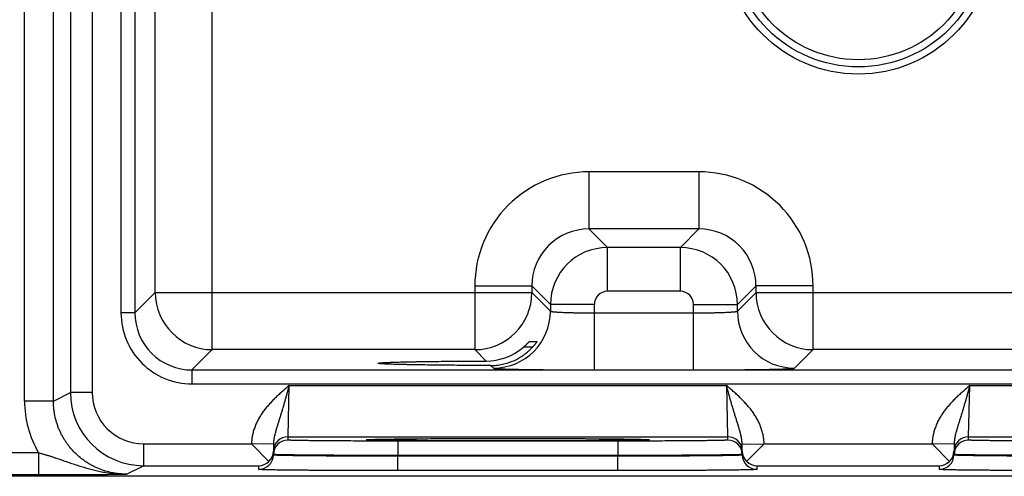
# Model space of a CAD drawing. Header units: inches. Extents: x 0 to 34, y 0 to 22.
# Tile 20 of 111: x 10.039 to 11.384, y 12.831 to 13.455. Entities that reach past the tile are written whole.
import ezdxf

# ---------------------------------------------------------------- set-up
doc = ezdxf.new("R2010")
doc.units = ezdxf.units.IN
doc.header["$LTSCALE"] = 1.87
doc.header["$MEASUREMENT"] = 0
doc.layers.get('0').update_dxf_attribs({"linetype": 'CONTINUOUS'})

msp = doc.modelspace()

# ---------------------------------------------------------------- linework, layer by layer
at = {"color": 7, "linetype": 'CONTINUOUS'}
for p, q in [((10.0454, 12.9337), (10.0454, 16.1969)), ((10.0847, 12.9337), (10.0847, 16.1969)), ((10.1079, 16.1853), (10.1079, 12.9452)), ((10.1379, 16.1853), (10.1379, 12.9452)), ((10.3019, 13.0039), (10.3019, 16.1266)), ((10.1771, 16.0765), (10.1771, 13.0541)), ((10.1961, 16.0765), (10.1961, 13.0541)), ((10.2239, 13.0819), (10.2239, 16.0487)), ((10.8165, 13.2469), (10.8165, 13.1689)), ((10.9668, 13.2469), (10.8165, 13.2469)), ((10.9668, 13.2469), (10.9668, 13.1689)), ((10.8165, 13.1689), (10.8419, 13.1435)), ((10.9668, 13.1689), (10.8165, 13.1689)), ((10.9668, 13.1689), (10.9414, 13.1435)), ((10.8419, 13.0836), (10.8419, 13.1435)), ((10.9414, 13.1435), (10.8419, 13.1435)), ((10.9414, 13.0836), (10.9414, 13.1435)), ((10.6605, 13.0909), (10.6605, 13.0039)), ((10.6605, 13.0909), (10.7385, 13.0909)), ((10.7385, 13.0909), (10.7639, 13.0656)), ((10.7385, 13.0909), (10.7385, 13.0819)), ((11.0448, 13.0909), (11.0194, 13.0656)), ((11.0448, 13.0819), (11.0448, 13.0909)), ((11.1228, 13.0909), (11.0448, 13.0909)), ((11.1228, 13.0039), (11.1228, 13.0909)), ((10.1961, 13.0541), (10.2239, 13.0819)), ((10.2239, 13.0819), (10.7385, 13.0819)), ((10.7385, 13.0819), (10.7639, 13.0565)), ((10.9414, 13.0836), (10.8419, 13.0836)), ((11.0194, 13.0565), (11.0448, 13.0819)), ((11.0448, 13.0819), (11.6685, 13.0819)), ((10.7639, 13.0656), (10.7639, 13.0565)), ((10.8239, 13.0656), (10.7639, 13.0656)), ((10.8239, 12.9762), (10.8239, 13.0656)), ((10.9594, 12.9762), (10.9594, 13.0656)), ((10.9594, 13.0656), (11.0194, 13.0656)), ((11.0194, 13.0565), (11.0194, 13.0656)), ((10.1961, 13.0541), (10.1771, 13.0541)), ((10.8239, 13.0542), (10.9594, 13.0542)), ((10.7352, 13.0151), (10.7455, 13.0151)), ((10.2741, 12.9761), (10.3019, 13.0039)), ((10.6605, 13.0039), (10.3019, 13.0039)), ((10.6761, 12.9883), (10.6605, 13.0039)), ((10.7395, 13.0073), (10.7271, 13.0073)), ((11.0974, 12.9785), (11.1228, 13.0039)), ((11.5905, 13.0039), (11.1228, 13.0039)), ((10.5285, 12.9853), (10.5285, 12.9853)), ((10.2741, 12.9761), (10.2741, 12.9571)), ((10.2741, 12.9761), (17.6723, 12.9761)), ((10.6822, 12.9822), (10.6859, 12.9785)), ((10.8239, 12.9762), (10.9594, 12.9762)), ((10.2741, 12.9571), (17.6723, 12.9571)), ((10.0847, 12.9337), (10.1079, 12.9452)), ((10.1379, 12.9452), (10.1079, 12.9452)), ((10.4053, 12.8849), (10.4068, 12.9549)), ((10.4068, 12.9549), (11.0044, 12.9549)), ((11.0044, 12.9549), (11.006, 12.8849)), ((11.3353, 12.8849), (11.3368, 12.9549)), ((11.3368, 12.9549), (11.9344, 12.9549)), ((10.0847, 12.9337), (10.0454, 12.9337)), ((10.2079, 12.8753), (10.2079, 12.8453)), ((10.2079, 12.8753), (10.3555, 12.8753)), ((10.3854, 12.8747), (10.3555, 12.8752)), ((10.3792, 12.8511), (10.3555, 12.8752)), ((10.4053, 12.8803), (10.4053, 12.8849)), ((10.4053, 12.8849), (11.006, 12.8849)), ((10.5119, 12.8808), (10.5141, 12.881)), ((10.5142, 12.881), (10.5143, 12.881)), ((10.5143, 12.881), (10.5145, 12.881)), ((10.5145, 12.881), (10.5147, 12.8811)), ((10.5147, 12.8811), (10.515, 12.8811)), ((10.515, 12.8811), (10.5154, 12.8811)), ((10.5154, 12.8811), (10.516, 12.8811)), ((10.516, 12.8811), (10.5168, 12.8812)), ((10.5168, 12.8812), (10.5181, 12.8812)), ((10.5181, 12.8812), (10.5198, 12.8813)), ((10.5198, 12.8813), (10.5223, 12.8813)), ((10.5223, 12.8813), (10.5255, 12.8814)), ((10.5255, 12.8814), (10.5293, 12.8815)), ((10.5293, 12.8815), (10.534, 12.8816)), ((10.534, 12.8816), (10.5396, 12.8817)), ((10.5396, 12.8817), (10.5449, 12.8817)), ((10.5449, 12.8817), (10.551, 12.8818)), ((10.551, 12.8818), (10.558, 12.8819)), ((10.5553, 12.8789), (10.5553, 12.8591)), ((10.856, 12.8789), (10.5553, 12.8789)), ((10.558, 12.8819), (10.5663, 12.882)), ((10.5663, 12.882), (10.5764, 12.8821)), ((10.5764, 12.8821), (10.5856, 12.8821)), ((10.5856, 12.8821), (10.5964, 12.8822)), ((10.5964, 12.8822), (10.6097, 12.8823)), ((10.6097, 12.8823), (10.6199, 12.8823)), ((10.6199, 12.8823), (10.6312, 12.8824)), ((10.6312, 12.8824), (10.6431, 12.8824)), ((10.6431, 12.8824), (10.6552, 12.8824)), ((10.6552, 12.8824), (10.6675, 12.8824)), ((10.6675, 12.8824), (10.68, 12.8825)), ((10.68, 12.8825), (10.6925, 12.8825)), ((10.6925, 12.8825), (10.7051, 12.8825)), ((10.7051, 12.8825), (10.7177, 12.8825)), ((10.7177, 12.8825), (10.7303, 12.8825)), ((10.7303, 12.8825), (10.7427, 12.8825)), ((10.7427, 12.8825), (10.755, 12.8824)), ((10.755, 12.8824), (10.7671, 12.8824)), ((10.7671, 12.8824), (10.7789, 12.8824)), ((10.7789, 12.8824), (10.7904, 12.8823)), ((10.7904, 12.8823), (10.8016, 12.8823)), ((10.8016, 12.8823), (10.8123, 12.8822)), ((10.8123, 12.8822), (10.8226, 12.8821)), ((10.8226, 12.8821), (10.8324, 12.8821)), ((10.8324, 12.8821), (10.8417, 12.882)), ((10.8417, 12.882), (10.8497, 12.8819)), ((10.8497, 12.8819), (10.8563, 12.8819)), ((10.856, 12.8789), (10.856, 12.8591)), ((10.8563, 12.8819), (10.8644, 12.8818)), ((10.8644, 12.8818), (10.8708, 12.8817)), ((10.8708, 12.8817), (10.876, 12.8816)), ((10.876, 12.8816), (10.8802, 12.8815)), ((10.8802, 12.8815), (10.8836, 12.8815)), ((10.8836, 12.8815), (10.8873, 12.8814)), ((10.8873, 12.8814), (10.8902, 12.8813)), ((10.8902, 12.8813), (10.8924, 12.8812)), ((10.8924, 12.8812), (10.8938, 12.8812)), ((10.8938, 12.8812), (10.8948, 12.8811)), ((10.8948, 12.8811), (10.8957, 12.8811)), ((10.8957, 12.8811), (10.8961, 12.8811)), ((10.8961, 12.8811), (10.8965, 12.8811)), ((10.8965, 12.8811), (10.8967, 12.881)), ((10.8972, 12.881), (10.8994, 12.8808)), ((11.006, 12.8849), (11.006, 12.8803)), ((11.0258, 12.8747), (11.0557, 12.8752)), ((11.032, 12.8511), (11.0558, 12.8753)), ((11.0558, 12.8753), (11.2855, 12.8753)), ((11.3154, 12.8747), (11.2855, 12.8752)), ((11.3092, 12.8511), (11.2855, 12.8752)), ((11.3353, 12.8849), (11.936, 12.8849)), ((11.3353, 12.8803), (11.3353, 12.8849)), ((8.4724, 12.8631), (10.0646, 12.8631)), ((10.0646, 12.8631), (10.0646, 12.8331)), ((10.3854, 12.8747), (10.3853, 12.8649)), ((10.3853, 12.8599), (10.3853, 12.8649)), ((10.3853, 12.8606), (10.3853, 12.8649)), ((11.026, 12.8649), (11.0258, 12.8747)), ((11.026, 12.8649), (11.026, 12.8606)), ((11.026, 12.8649), (11.026, 12.8599)), ((11.3154, 12.8747), (11.3153, 12.8649)), ((11.3153, 12.8599), (11.3153, 12.8649)), ((11.3153, 12.8606), (11.3153, 12.8649)), ((10.3853, 12.8606), (10.3853, 12.8599)), ((10.856, 12.8591), (10.5553, 12.8591)), ((10.5553, 12.8591), (10.5553, 12.8584)), ((10.5553, 12.8386), (10.5553, 12.8584)), ((10.856, 12.8584), (10.5553, 12.8584)), ((10.856, 12.8591), (10.856, 12.8584)), ((10.856, 12.8386), (10.856, 12.8584)), ((11.026, 12.8606), (11.026, 12.8599)), ((11.3153, 12.8606), (11.3153, 12.8599)), ((10.1848, 12.8337), (10.2079, 12.8453)), ((10.2079, 12.8453), (10.3653, 12.8453)), ((10.3653, 12.8402), (10.3653, 12.8453)), ((10.856, 12.8386), (10.5553, 12.8386)), ((11.046, 12.8453), (11.046, 12.8402)), ((11.046, 12.8453), (11.2953, 12.8453)), ((11.2953, 12.8402), (11.2953, 12.8453)), ((17.8766, 12.8308), (8.4532, 12.8308)), ((8.4724, 12.8331), (10.0646, 12.8331))]:
    msp.add_line(p, q, dxfattribs=at)
for points in [[(10.5141, 12.881), (10.5141, 12.881), (10.5141, 12.881), (10.5141, 12.881), (10.5142, 12.881)], [(10.8967, 12.881), (10.8969, 12.881), (10.897, 12.881), (10.8971, 12.881), (10.8971, 12.881), (10.8971, 12.881)]]:
    msp.add_lwpolyline(points, dxfattribs=at)
for radius in [0.1848, 0.175, 0.1652]:
    msp.add_circle((11.1846, 13.5653), radius, dxfattribs=at)
for centre, radius, start, end in [((10.8165, 13.0909), 0.156, 89.9966, 180.0034), ((10.9668, 13.0909), 0.156, 359.9966, 90.0034), ((10.8164, 13.091), 0.0779, 89.9712, 180.0288), ((10.9668, 13.091), 0.0779, 359.9712, 90.0288), ((10.8419, 13.0655), 0.078, 90.0148, 179.9847), ((10.9414, 13.0655), 0.078, 0.0148, 89.9847), ((10.302, 13.0819), 0.078, 180.0209, 269.9791), ((10.6605, 13.0819), 0.078, 270.0209, 359.9791), ((10.8419, 13.0656), 0.018, 89.9966, 180.0034), ((10.9414, 13.0656), 0.018, 359.9966, 90.0034), ((11.1228, 13.0819), 0.078, 180.0209, 269.9791), ((10.2741, 13.0541), 0.097, 179.9966, 270.0034), ((10.2741, 13.0541), 0.078, 179.9906, 270.0094), ((10.6859, 13.0566), 0.078, 270.0209, 359.9791), ((11.0974, 13.0566), 0.078, 180.0209, 269.9791), ((10.6758, 13.0669), 0.0786, 270.1955, 310.6953), ((10.2079, 12.9453), 0.1, 180.003, 269.9996), ((10.2079, 12.9452), 0.07, 180.002, 270.0054), ((10.1847, 12.9337), 0.1394, 180.0002, 210.4331), ((10.4053, 12.8649), 0.02, 89.9988, 178.9987), ((10.4053, 12.8603), 0.02, 89.9988, 178.9987), ((11.006, 12.8649), 0.02, 1.0013, 90.0012), ((11.006, 12.8603), 0.02, 1.0013, 90.0012), ((11.3353, 12.8649), 0.02, 89.9988, 178.9987), ((11.3353, 12.8603), 0.02, 89.9988, 178.9987), ((10.3656, 12.8653), 0.0197, 313.772, 358.9399), ((11.0456, 12.8653), 0.0197, 181.0601, 226.228), ((11.2956, 12.8653), 0.0197, 313.772, 358.9399), ((10.3653, 12.8602), 0.02, 269.9988, 358.9987), ((10.365, 12.8655), 0.0202, 270.6866, 314.5936), ((11.046, 12.8602), 0.02, 181.0013, 270.0012), ((11.0462, 12.8655), 0.0202, 225.4064, 269.3134), ((11.2953, 12.8602), 0.02, 269.9988, 358.9987), ((11.295, 12.8655), 0.0202, 270.6866, 314.5936)]:
    msp.add_arc(centre, radius, start, end, dxfattribs=at)
for points, knots in [([(10.7639, 13.0565), (10.7639, 13.0565), (10.7639, 13.0565), (10.7639, 13.0564), (10.764, 13.0564), (10.764, 13.0564), (10.7641, 13.0563), (10.7643, 13.0563), (10.7644, 13.0562), (10.7647, 13.0562), (10.7649, 13.0561), (10.7652, 13.0561), (10.7655, 13.056), (10.766, 13.0559), (10.7667, 13.0558), (10.7677, 13.0557), (10.7688, 13.0556), (10.77, 13.0555), (10.7713, 13.0554), (10.7728, 13.0553), (10.7744, 13.0552), (10.7761, 13.0551), (10.7786, 13.055), (10.7819, 13.0548), (10.7863, 13.0547), (10.7909, 13.0546), (10.7959, 13.0544), (10.8012, 13.0543), (10.8067, 13.0543), (10.8123, 13.0542), (10.8181, 13.0542), (10.8219, 13.0542), (10.8239, 13.0542)], [0, 0, 0, 0, 0.001207, 0.001961, 0.002833, 0.003829, 0.004956, 0.007611, 0.010815, 0.014577, 0.018901, 0.023789, 0.029239, 0.035252, 0.048956, 0.064875, 0.08298, 0.103229, 0.12558, 0.14998, 0.176375, 0.204704, 0.234901, 0.300614, 0.372901, 0.451088, 0.534442, 0.622178, 0.713474, 0.807469, 0.903279, 1, 1, 1, 1]), ([(10.9594, 13.0542), (10.9614, 13.0542), (10.9652, 13.0542), (10.971, 13.0542), (10.9766, 13.0543), (10.9821, 13.0543), (10.9873, 13.0544), (10.9923, 13.0546), (10.997, 13.0547), (11.0014, 13.0548), (11.0047, 13.055), (11.0072, 13.0551), (11.0089, 13.0552), (11.0105, 13.0553), (11.012, 13.0554), (11.0133, 13.0555), (11.0145, 13.0556), (11.0156, 13.0557), (11.0165, 13.0558), (11.0173, 13.0559), (11.0178, 13.056), (11.0181, 13.0561), (11.0184, 13.0561), (11.0186, 13.0562), (11.0188, 13.0562), (11.019, 13.0563), (11.0192, 13.0563), (11.0192, 13.0564), (11.0193, 13.0564), (11.0193, 13.0564), (11.0194, 13.0565), (11.0194, 13.0565), (11.0194, 13.0565)], [0, 0, 0, 0, 0.096721, 0.192531, 0.286526, 0.377822, 0.465558, 0.548912, 0.627099, 0.699386, 0.765099, 0.795296, 0.823625, 0.85002, 0.87442, 0.896771, 0.91702, 0.935125, 0.951044, 0.964748, 0.970761, 0.976211, 0.981099, 0.985423, 0.989185, 0.992389, 0.995044, 0.996171, 0.997167, 0.998039, 0.998793, 1, 1, 1, 1]), ([(10.7271, 13.0073), (10.7276, 13.0078), (10.7283, 13.0084), (10.7293, 13.0093), (10.7299, 13.0099), (10.7306, 13.0105), (10.7313, 13.0112), (10.7319, 13.0118), (10.7325, 13.0124), (10.733, 13.0129), (10.7334, 13.0133), (10.7337, 13.0137), (10.734, 13.0139), (10.7342, 13.0141), (10.7344, 13.0143), (10.7345, 13.0145), (10.7347, 13.0147), (10.7348, 13.0148), (10.7349, 13.0149), (10.735, 13.015), (10.7351, 13.015), (10.7351, 13.0151), (10.7351, 13.0151), (10.7352, 13.0151), (10.7352, 13.0151), (10.7352, 13.0151), (10.7352, 13.0151), (10.7352, 13.0151), (10.7352, 13.0151)], [0, 0, 0, 0, 0.173069, 0.25813, 0.341741, 0.4235, 0.502943, 0.579537, 0.652667, 0.721616, 0.785552, 0.815343, 0.843507, 0.869898, 0.894362, 0.916736, 0.936847, 0.954515, 0.969555, 0.976033, 0.981784, 0.986788, 0.991023, 0.994469, 0.997113, 0.998946, 0.999565, 1, 1, 1, 1]), ([(10.7455, 13.0151), (10.7455, 13.0151), (10.7455, 13.0151), (10.7455, 13.0151), (10.7455, 13.0151), (10.7455, 13.0151), (10.7455, 13.0151), (10.7455, 13.0151), (10.7455, 13.0151), (10.7455, 13.0151), (10.7455, 13.0151), (10.7455, 13.015), (10.7455, 13.015), (10.7454, 13.0149), (10.7454, 13.0148), (10.7453, 13.0147), (10.7452, 13.0146), (10.7452, 13.0145), (10.745, 13.0143), (10.7448, 13.014), (10.7445, 13.0136), (10.7442, 13.0131), (10.7438, 13.0125), (10.7434, 13.012), (10.7429, 13.0114), (10.7424, 13.0108), (10.7419, 13.0101), (10.7413, 13.0095), (10.7406, 13.0086), (10.74, 13.0079), (10.7396, 13.0075)], [0, 0, 0, 0, 0.000305, 0.000608, 0.00102, 0.00159, 0.002336, 0.003265, 0.004379, 0.005679, 0.008833, 0.012721, 0.01733, 0.022647, 0.035344, 0.050685, 0.059306, 0.068538, 0.088769, 0.135831, 0.190836, 0.252811, 0.320858, 0.394158, 0.471968, 0.553616, 0.638495, 0.726053, 0.815791, 1, 1, 1, 1]), ([(10.6822, 12.9822), (10.6836, 12.9822), (10.6862, 12.9823), (10.6903, 12.9826), (10.6943, 12.9831), (10.6983, 12.9838), (10.7022, 12.9848), (10.7074, 12.9863), (10.7137, 12.9887), (10.7197, 12.9917), (10.7243, 12.9945), (10.7276, 12.9968), (10.7308, 12.9992), (10.7339, 13.0018), (10.7368, 13.0046), (10.7387, 13.0065), (10.7396, 13.0075)], [0, 0, 0, 0, 0.062323, 0.124811, 0.187429, 0.250137, 0.312899, 0.37568, 0.501127, 0.626327, 0.688819, 0.751218, 0.813527, 0.875752, 0.937904, 1, 1, 1, 1]), ([(10.5285, 12.9853), (10.5285, 12.9853), (10.5285, 12.9853), (10.5285, 12.9854), (10.5285, 12.9854), (10.5286, 12.9854), (10.5287, 12.9854), (10.5288, 12.9855), (10.5289, 12.9855), (10.5291, 12.9855), (10.5293, 12.9856), (10.5297, 12.9856), (10.5301, 12.9857), (10.5307, 12.9858), (10.5314, 12.9858), (10.5321, 12.9859), (10.5332, 12.986), (10.5349, 12.9861), (10.5371, 12.9862), (10.5396, 12.9864), (10.5424, 12.9865), (10.5456, 12.9866), (10.5491, 12.9867), (10.5528, 12.9869), (10.5569, 12.987), (10.5612, 12.9871), (10.5658, 12.9872), (10.5707, 12.9873), (10.5758, 12.9874), (10.5832, 12.9875), (10.5929, 12.9877), (10.6052, 12.9878), (10.6183, 12.988), (10.632, 12.9881), (10.6463, 12.9882), (10.6611, 12.9883), (10.6711, 12.9883), (10.6761, 12.9883)], [0, 0, 0, 0, 0.000271, 0.000441, 0.00064, 0.001129, 0.00175, 0.002505, 0.003398, 0.004429, 0.0056, 0.008361, 0.011682, 0.015562, 0.02, 0.024995, 0.030544, 0.043297, 0.058244, 0.075364, 0.09464, 0.116043, 0.139519, 0.165015, 0.192474, 0.221841, 0.253063, 0.286084, 0.32085, 0.357303, 0.434997, 0.518522, 0.607216, 0.70042, 0.797459, 0.897581, 1, 1, 1, 1]), ([(10.6822, 12.9822), (10.677, 12.9822), (10.6666, 12.9823), (10.6513, 12.9823), (10.6364, 12.9824), (10.6221, 12.9826), (10.6085, 12.9827), (10.5956, 12.9829), (10.5854, 12.983), (10.5778, 12.9831), (10.5724, 12.9832), (10.5673, 12.9834), (10.5625, 12.9835), (10.5579, 12.9836), (10.5537, 12.9837), (10.5498, 12.9838), (10.5461, 12.9839), (10.5428, 12.9841), (10.5399, 12.9842), (10.5373, 12.9843), (10.5353, 12.9844), (10.5339, 12.9845), (10.5329, 12.9846), (10.5321, 12.9847), (10.5313, 12.9847), (10.5307, 12.9848), (10.5302, 12.9849), (10.5298, 12.9849), (10.5296, 12.9849), (10.5294, 12.985), (10.5292, 12.985), (10.529, 12.985), (10.5289, 12.9851), (10.5287, 12.9851), (10.5286, 12.9851), (10.5286, 12.9852), (10.5285, 12.9852), (10.5285, 12.9852), (10.5285, 12.9852), (10.5285, 12.9853), (10.5285, 12.9853), (10.5285, 12.9853), (10.5285, 12.9853)], [0, 0, 0, 0, 0.101866, 0.20169, 0.298653, 0.391946, 0.480843, 0.564654, 0.642687, 0.67932, 0.714258, 0.747442, 0.778812, 0.808312, 0.835885, 0.861473, 0.885019, 0.906465, 0.925756, 0.942856, 0.957747, 0.964357, 0.970408, 0.975897, 0.980822, 0.985181, 0.988973, 0.990656, 0.992197, 0.993595, 0.994851, 0.995965, 0.996937, 0.997769, 0.998462, 0.999019, 0.999249, 0.999447, 0.999617, 0.999761, 0.999886, 1, 1, 1, 1]), ([(10.6859, 12.9785), (10.6859, 12.9785), (10.6859, 12.9785), (10.6859, 12.9785), (10.686, 12.9785), (10.6861, 12.9785), (10.6862, 12.9784), (10.6863, 12.9784), (10.6865, 12.9784), (10.6868, 12.9783), (10.6872, 12.9783), (10.6877, 12.9782), (10.6883, 12.9781), (10.689, 12.9781), (10.6897, 12.978), (10.6905, 12.978), (10.6914, 12.9779), (10.6928, 12.9778), (10.6947, 12.9777), (10.6972, 12.9776), (10.7, 12.9775), (10.703, 12.9774), (10.7064, 12.9773), (10.71, 12.9772), (10.714, 12.9771), (10.7181, 12.977), (10.7226, 12.977), (10.7289, 12.9768), (10.7374, 12.9767), (10.7482, 12.9766), (10.7597, 12.9765), (10.7718, 12.9764), (10.7844, 12.9763), (10.7973, 12.9762), (10.8105, 12.9762), (10.8194, 12.9762), (10.8239, 12.9762)], [0, 0, 0, 0, 0.000163, 0.000356, 0.000837, 0.001454, 0.002211, 0.003109, 0.004151, 0.006666, 0.009759, 0.013431, 0.01768, 0.022505, 0.027903, 0.033872, 0.040409, 0.047509, 0.063386, 0.081466, 0.101706, 0.124061, 0.148477, 0.174898, 0.203262, 0.233501, 0.265545, 0.299319, 0.371734, 0.450065, 0.533574, 0.621476, 0.712942, 0.807113, 0.9031, 1, 1, 1, 1]), ([(10.9594, 12.9762), (10.9639, 12.9762), (10.9728, 12.9762), (10.986, 12.9762), (10.9989, 12.9763), (11.0115, 12.9764), (11.0236, 12.9765), (11.0351, 12.9766), (11.0459, 12.9767), (11.0544, 12.9768), (11.0607, 12.977), (11.0651, 12.977), (11.0693, 12.9771), (11.0732, 12.9772), (11.0769, 12.9773), (11.0802, 12.9774), (11.0833, 12.9775), (11.0861, 12.9776), (11.0886, 12.9777), (11.0905, 12.9778), (11.0918, 12.9779), (11.0927, 12.978), (11.0936, 12.978), (11.0943, 12.9781), (11.095, 12.9781), (11.0956, 12.9782), (11.0961, 12.9783), (11.0965, 12.9783), (11.0968, 12.9784), (11.097, 12.9784), (11.0971, 12.9784), (11.0972, 12.9785), (11.0973, 12.9785), (11.0973, 12.9785), (11.0974, 12.9785), (11.0974, 12.9785), (11.0974, 12.9785)], [0, 0, 0, 0, 0.0969, 0.192887, 0.287058, 0.378524, 0.466426, 0.549935, 0.628266, 0.700681, 0.734455, 0.766499, 0.796738, 0.825102, 0.851523, 0.875939, 0.898294, 0.918534, 0.936614, 0.952491, 0.959591, 0.966128, 0.972097, 0.977495, 0.98232, 0.986569, 0.990241, 0.993334, 0.995849, 0.996891, 0.997789, 0.998546, 0.999163, 0.999644, 0.999837, 1, 1, 1, 1]), ([(10.4068, 12.9549), (10.4038, 12.9523), (10.3991, 12.9483), (10.3931, 12.9428), (10.3886, 12.9386), (10.3843, 12.9343), (10.3808, 12.9306), (10.3781, 12.9275), (10.3761, 12.9252), (10.3742, 12.9228), (10.3723, 12.9204), (10.3705, 12.9179), (10.3688, 12.9154), (10.3672, 12.9128), (10.3656, 12.9101), (10.3641, 12.9075), (10.3623, 12.9038), (10.3603, 12.8991), (10.3586, 12.8943), (10.3575, 12.8904), (10.3569, 12.8879), (10.3565, 12.8859), (10.3563, 12.8844), (10.356, 12.8829), (10.3559, 12.8814), (10.3557, 12.8798), (10.3556, 12.8783), (10.3555, 12.8768), (10.3555, 12.8758), (10.3555, 12.8753)], [0, 0, 0, 0, 0.125001, 0.187502, 0.250003, 0.312504, 0.375004, 0.406255, 0.437506, 0.468757, 0.500008, 0.53126, 0.562511, 0.593762, 0.625012, 0.656263, 0.687514, 0.750004, 0.812492, 0.843742, 0.874992, 0.890618, 0.906244, 0.92187, 0.937496, 0.953122, 0.968748, 0.984374, 1, 1, 1, 1]), ([(10.4068, 12.9549), (10.4066, 12.954), (10.4062, 12.9527), (10.4057, 12.9509), (10.4054, 12.9495), (10.405, 12.9482), (10.4045, 12.9464), (10.4039, 12.9442), (10.4031, 12.9415), (10.4025, 12.9393), (10.402, 12.9375), (10.4015, 12.9357), (10.4009, 12.9336), (10.4002, 12.9309), (10.3994, 12.9284), (10.3988, 12.9262), (10.3983, 12.9245), (10.3979, 12.9232), (10.3975, 12.922), (10.397, 12.9203), (10.3964, 12.9182), (10.3956, 12.9157), (10.3949, 12.9133), (10.3941, 12.9108), (10.3931, 12.9076), (10.3921, 12.9044), (10.3911, 12.9012), (10.3904, 12.8989), (10.3897, 12.8965), (10.389, 12.8941), (10.3883, 12.8918), (10.3877, 12.8894), (10.3871, 12.887), (10.3866, 12.8846), (10.3861, 12.8821), (10.3857, 12.8788), (10.3855, 12.8763), (10.3854, 12.8747)], [0, 0, 0, 0, 0.033611, 0.050408, 0.067194, 0.083966, 0.100721, 0.134165, 0.1675, 0.200702, 0.217245, 0.233745, 0.266607, 0.299272, 0.331722, 0.36394, 0.379958, 0.395913, 0.411807, 0.427638, 0.45911, 0.490326, 0.521286, 0.551998, 0.582476, 0.642799, 0.672682, 0.702419, 0.732044, 0.761588, 0.791091, 0.820598, 0.850144, 0.87978, 0.909544, 0.93948, 1, 1, 1, 1]), ([(11.0258, 12.8747), (11.0258, 12.8763), (11.0256, 12.8788), (11.0251, 12.8821), (11.0247, 12.8846), (11.0242, 12.887), (11.0236, 12.8894), (11.023, 12.8918), (11.0223, 12.8941), (11.0216, 12.8965), (11.0209, 12.8989), (11.0202, 12.9012), (11.0192, 12.9044), (11.0182, 12.9076), (11.0172, 12.9108), (11.0164, 12.9132), (11.0157, 12.9157), (11.0149, 12.9182), (11.0143, 12.9203), (11.0138, 12.922), (11.0134, 12.9232), (11.013, 12.9245), (11.0125, 12.9262), (11.0119, 12.9283), (11.0111, 12.9309), (11.0104, 12.9335), (11.0097, 12.9357), (11.0092, 12.9375), (11.0087, 12.9393), (11.0081, 12.9415), (11.0074, 12.9442), (11.0068, 12.9464), (11.0063, 12.9482), (11.0058, 12.95), (11.0052, 12.9522), (11.0047, 12.954), (11.0044, 12.9549)], [0, 0, 0, 0, 0.06052, 0.090458, 0.120222, 0.149858, 0.179405, 0.208912, 0.238416, 0.26796, 0.297585, 0.327322, 0.357205, 0.417528, 0.448006, 0.478718, 0.509678, 0.540892, 0.572365, 0.588196, 0.604089, 0.620044, 0.636061, 0.668279, 0.700729, 0.733393, 0.766255, 0.782755, 0.799298, 0.832499, 0.865834, 0.899278, 0.916033, 0.932805, 0.966389, 1, 1, 1, 1]), ([(11.0558, 12.8753), (11.0558, 12.8758), (11.0558, 12.8768), (11.0557, 12.8783), (11.0556, 12.8798), (11.0554, 12.8814), (11.0552, 12.8829), (11.055, 12.8844), (11.0547, 12.8859), (11.0543, 12.8879), (11.0538, 12.8904), (11.0527, 12.8943), (11.051, 12.8991), (11.049, 12.9038), (11.0471, 12.9075), (11.0456, 12.9101), (11.0441, 12.9128), (11.0425, 12.9154), (11.0407, 12.9179), (11.0389, 12.9204), (11.0371, 12.9228), (11.0352, 12.9252), (11.0332, 12.9275), (11.0312, 12.9298), (11.0291, 12.9321), (11.0263, 12.935), (11.0227, 12.9386), (11.0182, 12.9428), (11.0137, 12.9469), (11.0091, 12.9509), (11.006, 12.9536), (11.0044, 12.9549)], [0, 0, 0, 0, 0.015626, 0.031252, 0.046878, 0.062504, 0.07813, 0.093755, 0.109381, 0.125007, 0.156257, 0.187507, 0.249995, 0.312485, 0.343736, 0.374986, 0.406237, 0.437488, 0.468739, 0.49999, 0.531241, 0.562492, 0.593743, 0.624994, 0.656245, 0.687497, 0.749997, 0.812498, 0.874999, 0.9375, 1, 1, 1, 1]), ([(11.3368, 12.9549), (11.3338, 12.9523), (11.3291, 12.9483), (11.3231, 12.9428), (11.3186, 12.9386), (11.3143, 12.9343), (11.3108, 12.9306), (11.3081, 12.9275), (11.3061, 12.9252), (11.3042, 12.9228), (11.3023, 12.9204), (11.3005, 12.9179), (11.2988, 12.9154), (11.2972, 12.9128), (11.2956, 12.9101), (11.2941, 12.9075), (11.2923, 12.9038), (11.2903, 12.8991), (11.2886, 12.8943), (11.2875, 12.8904), (11.2869, 12.8879), (11.2865, 12.8859), (11.2863, 12.8844), (11.286, 12.8829), (11.2859, 12.8814), (11.2857, 12.8798), (11.2856, 12.8783), (11.2855, 12.8768), (11.2855, 12.8758), (11.2855, 12.8753)], [0, 0, 0, 0, 0.125001, 0.187502, 0.250003, 0.312504, 0.375004, 0.406255, 0.437506, 0.468757, 0.500008, 0.53126, 0.562511, 0.593762, 0.625012, 0.656263, 0.687514, 0.750004, 0.812492, 0.843742, 0.874992, 0.890618, 0.906244, 0.92187, 0.937496, 0.953122, 0.968748, 0.984374, 1, 1, 1, 1]), ([(11.3368, 12.9549), (11.3366, 12.954), (11.3362, 12.9527), (11.3357, 12.9509), (11.3354, 12.9495), (11.335, 12.9482), (11.3345, 12.9464), (11.3339, 12.9442), (11.3331, 12.9415), (11.3325, 12.9393), (11.332, 12.9375), (11.3315, 12.9357), (11.3309, 12.9336), (11.3302, 12.9309), (11.3294, 12.9284), (11.3288, 12.9262), (11.3283, 12.9245), (11.3279, 12.9232), (11.3275, 12.922), (11.327, 12.9203), (11.3264, 12.9182), (11.3256, 12.9157), (11.3249, 12.9133), (11.3241, 12.9108), (11.3231, 12.9076), (11.3221, 12.9044), (11.3211, 12.9012), (11.3204, 12.8989), (11.3197, 12.8965), (11.319, 12.8941), (11.3183, 12.8918), (11.3177, 12.8894), (11.3171, 12.887), (11.3166, 12.8846), (11.3161, 12.8821), (11.3157, 12.8788), (11.3155, 12.8763), (11.3154, 12.8747)], [0, 0, 0, 0, 0.033611, 0.050408, 0.067194, 0.083966, 0.100721, 0.134165, 0.1675, 0.200702, 0.217245, 0.233745, 0.266607, 0.299272, 0.331722, 0.36394, 0.379958, 0.395913, 0.411807, 0.427638, 0.45911, 0.490326, 0.521286, 0.551998, 0.582476, 0.642799, 0.672682, 0.702419, 0.732044, 0.761588, 0.791091, 0.820598, 0.850144, 0.87978, 0.909544, 0.93948, 1, 1, 1, 1]), ([(10.1848, 12.8337), (10.1831, 12.8337), (10.1798, 12.8338), (10.1749, 12.8341), (10.1701, 12.8347), (10.1636, 12.8359), (10.1557, 12.8378), (10.148, 12.8406), (10.142, 12.8433), (10.1376, 12.8455), (10.1333, 12.8479), (10.1292, 12.8505), (10.1252, 12.8533), (10.12, 12.8574), (10.1139, 12.8629), (10.1084, 12.8689), (10.1044, 12.8741), (10.1016, 12.8781), (10.0989, 12.8823), (10.0965, 12.8865), (10.0943, 12.8909), (10.0917, 12.8969), (10.0889, 12.9046), (10.0869, 12.9126), (10.0858, 12.919), (10.0852, 12.9239), (10.0848, 12.9288), (10.0847, 12.932), (10.0847, 12.9337)], [0, 0, 0, 0, 0.031253, 0.062506, 0.093759, 0.125012, 0.1875, 0.249988, 0.281241, 0.312495, 0.343748, 0.375002, 0.406255, 0.437509, 0.499997, 0.562486, 0.593739, 0.624993, 0.656247, 0.687501, 0.718754, 0.750008, 0.812497, 0.874985, 0.906239, 0.937493, 0.968746, 1, 1, 1, 1]), ([(10.5553, 12.8789), (10.5504, 12.8789), (10.5406, 12.879), (10.5261, 12.879), (10.5119, 12.879), (10.4981, 12.879), (10.4848, 12.8791), (10.4722, 12.8792), (10.4622, 12.8792), (10.4546, 12.8793), (10.4493, 12.8793), (10.4442, 12.8794), (10.4394, 12.8794), (10.4349, 12.8795), (10.4307, 12.8795), (10.4267, 12.8796), (10.4231, 12.8796), (10.4198, 12.8797), (10.4168, 12.8798), (10.4145, 12.8798), (10.4129, 12.8798), (10.4118, 12.8799), (10.4107, 12.8799), (10.4098, 12.8799), (10.409, 12.88), (10.4082, 12.88), (10.4075, 12.88), (10.4069, 12.8801), (10.4064, 12.8801), (10.4061, 12.8801), (10.4058, 12.8801), (10.4057, 12.8802), (10.4056, 12.8802), (10.4055, 12.8802), (10.4054, 12.8802), (10.4054, 12.8802), (10.4054, 12.8802), (10.4053, 12.8802), (10.4053, 12.8802), (10.4053, 12.8802), (10.4053, 12.8802), (10.4053, 12.8802), (10.4053, 12.8803)], [0, 0, 0, 0, 0.097998, 0.195053, 0.29023, 0.382613, 0.471311, 0.555471, 0.634282, 0.671442, 0.706984, 0.740823, 0.772877, 0.80307, 0.831327, 0.857582, 0.881771, 0.903837, 0.923725, 0.941388, 0.949372, 0.956785, 0.963621, 0.969877, 0.97555, 0.980635, 0.985131, 0.989034, 0.992342, 0.995055, 0.996187, 0.99717, 0.998004, 0.99869, 0.998977, 0.999227, 0.999441, 0.999618, 0.999761, 0.999819, 0.999869, 1, 1, 1, 1]), ([(10.8994, 12.8808), (10.8994, 12.8808), (10.8994, 12.8808), (10.8994, 12.8808), (10.8994, 12.8808), (10.8993, 12.8808), (10.8993, 12.8807), (10.8993, 12.8807), (10.8992, 12.8807), (10.8992, 12.8807), (10.8991, 12.8807), (10.899, 12.8807), (10.8988, 12.8807), (10.8986, 12.8806), (10.8984, 12.8806), (10.8982, 12.8806), (10.8978, 12.8806), (10.8972, 12.8805), (10.8965, 12.8805), (10.8956, 12.8805), (10.8946, 12.8804), (10.8935, 12.8804), (10.8923, 12.8803), (10.891, 12.8803), (10.8895, 12.8803), (10.888, 12.8802), (10.8863, 12.8802), (10.8839, 12.8801), (10.8806, 12.8801), (10.8763, 12.88), (10.8716, 12.8799), (10.8665, 12.8798), (10.8611, 12.8798), (10.8552, 12.8797), (10.849, 12.8797), (10.8425, 12.8796), (10.8356, 12.8795), (10.8258, 12.8795), (10.8129, 12.8794), (10.7966, 12.8793), (10.7795, 12.8792), (10.7617, 12.8792), (10.7433, 12.8791), (10.7246, 12.8791), (10.7056, 12.8791), (10.6867, 12.8791), (10.668, 12.8791), (10.6496, 12.8792), (10.6318, 12.8792), (10.6146, 12.8793), (10.5984, 12.8794), (10.5855, 12.8795), (10.5757, 12.8795), (10.5688, 12.8796), (10.5622, 12.8797), (10.556, 12.8797), (10.5502, 12.8798), (10.5447, 12.8798), (10.5396, 12.8799), (10.5349, 12.88), (10.5307, 12.8801), (10.5274, 12.8801), (10.5249, 12.8802), (10.5233, 12.8802), (10.5217, 12.8803), (10.5203, 12.8803), (10.519, 12.8803), (10.5178, 12.8804), (10.5167, 12.8804), (10.5157, 12.8805), (10.5148, 12.8805), (10.514, 12.8805), (10.5135, 12.8806), (10.5131, 12.8806), (10.5128, 12.8806), (10.5126, 12.8806), (10.5124, 12.8807), (10.5123, 12.8807), (10.5122, 12.8807), (10.5121, 12.8807), (10.512, 12.8807), (10.512, 12.8807), (10.512, 12.8807), (10.5119, 12.8808), (10.5119, 12.8808), (10.5119, 12.8808), (10.5119, 12.8808), (10.5119, 12.8808), (10.5119, 12.8808)], [0, 0, 0, 0, 0.000029, 0.000048, 0.00007, 0.000126, 0.000199, 0.00029, 0.000399, 0.000526, 0.000672, 0.001019, 0.00144, 0.001936, 0.002507, 0.003152, 0.003871, 0.005534, 0.007493, 0.009747, 0.012297, 0.015139, 0.018272, 0.021696, 0.025406, 0.029403, 0.033683, 0.038243, 0.048196, 0.059236, 0.071337, 0.084468, 0.098599, 0.113695, 0.129721, 0.146638, 0.164407, 0.182984, 0.22238, 0.264445, 0.308776, 0.354949, 0.402517, 0.451023, 0.5, 0.548977, 0.597482, 0.645051, 0.691223, 0.735555, 0.77762, 0.817015, 0.835593, 0.853361, 0.870279, 0.886305, 0.901401, 0.915532, 0.928663, 0.940764, 0.951804, 0.961757, 0.966317, 0.970597, 0.974594, 0.978304, 0.981728, 0.984861, 0.987703, 0.990253, 0.992507, 0.994466, 0.996129, 0.996848, 0.997493, 0.998064, 0.998559, 0.998981, 0.999328, 0.999474, 0.999601, 0.99971, 0.999801, 0.999874, 0.99993, 0.999952, 0.999971, 1, 1, 1, 1]), ([(10.5141, 12.881), (10.5143, 12.8811), (10.5148, 12.8811), (10.5159, 12.8811), (10.5175, 12.8812), (10.5198, 12.8813), (10.5224, 12.8813), (10.5253, 12.8814), (10.5286, 12.8815), (10.5323, 12.8815), (10.5378, 12.8816), (10.5456, 12.8817), (10.5558, 12.8819), (10.5672, 12.882), (10.5797, 12.8821), (10.5932, 12.8822), (10.6128, 12.8823), (10.639, 12.8824), (10.6718, 12.8825), (10.7056, 12.8825), (10.7395, 12.8825), (10.7723, 12.8824), (10.7984, 12.8823), (10.8181, 12.8822), (10.8316, 12.8821), (10.8441, 12.882), (10.8555, 12.8819), (10.8657, 12.8817), (10.8734, 12.8816), (10.879, 12.8815), (10.8826, 12.8815), (10.8859, 12.8814), (10.8889, 12.8813), (10.8915, 12.8813), (10.8937, 12.8812), (10.8953, 12.8811), (10.8964, 12.8811), (10.8969, 12.8811), (10.8972, 12.881)], [0, 0, 0, 0, 0.001812, 0.003868, 0.00871, 0.014518, 0.021281, 0.028987, 0.03762, 0.047164, 0.0576, 0.08106, 0.107814, 0.137654, 0.170348, 0.205637, 0.243241, 0.324199, 0.410683, 0.499973, 0.589263, 0.67575, 0.756713, 0.79432, 0.829613, 0.862311, 0.892155, 0.918914, 0.942378, 0.952817, 0.962363, 0.970999, 0.978708, 0.985473, 0.991284, 0.996129, 0.998187, 1, 1, 1, 1]), ([(11.006, 12.8803), (11.006, 12.8802), (11.006, 12.8802), (11.006, 12.8802), (11.0059, 12.8802), (11.0059, 12.8802), (11.0059, 12.8802), (11.0059, 12.8802), (11.0058, 12.8802), (11.0058, 12.8802), (11.0057, 12.8802), (11.0056, 12.8802), (11.0054, 12.8801), (11.0052, 12.8801), (11.0048, 12.8801), (11.0043, 12.8801), (11.0037, 12.88), (11.0031, 12.88), (11.0023, 12.88), (11.0015, 12.8799), (11.0005, 12.8799), (10.9995, 12.8799), (10.9984, 12.8798), (10.9967, 12.8798), (10.9945, 12.8798), (10.9915, 12.8797), (10.9882, 12.8796), (10.9845, 12.8796), (10.9806, 12.8795), (10.9764, 12.8795), (10.9718, 12.8794), (10.967, 12.8794), (10.962, 12.8793), (10.9566, 12.8793), (10.9491, 12.8792), (10.9391, 12.8792), (10.9265, 12.8791), (10.9132, 12.879), (10.8994, 12.879), (10.8852, 12.879), (10.8707, 12.879), (10.8609, 12.8789), (10.856, 12.8789)], [0, 0, 0, 0, 0.000131, 0.000181, 0.000239, 0.000382, 0.000559, 0.000773, 0.001023, 0.00131, 0.001996, 0.00283, 0.003813, 0.004945, 0.007658, 0.010966, 0.014869, 0.019365, 0.02445, 0.030123, 0.036379, 0.043215, 0.050628, 0.058612, 0.076275, 0.096163, 0.118229, 0.142418, 0.168673, 0.19693, 0.227123, 0.259177, 0.293016, 0.328558, 0.365718, 0.444529, 0.528689, 0.617387, 0.70977, 0.804947, 0.902002, 1, 1, 1, 1]), ([(11.4853, 12.8789), (11.4804, 12.8789), (11.4706, 12.879), (11.4561, 12.879), (11.4419, 12.879), (11.4281, 12.879), (11.4148, 12.8791), (11.4022, 12.8792), (11.3922, 12.8792), (11.3846, 12.8793), (11.3793, 12.8793), (11.3742, 12.8794), (11.3694, 12.8794), (11.3649, 12.8795), (11.3607, 12.8795), (11.3567, 12.8796), (11.3531, 12.8796), (11.3498, 12.8797), (11.3468, 12.8798), (11.3445, 12.8798), (11.3429, 12.8798), (11.3418, 12.8799), (11.3407, 12.8799), (11.3398, 12.8799), (11.339, 12.88), (11.3382, 12.88), (11.3375, 12.88), (11.3369, 12.8801), (11.3364, 12.8801), (11.3361, 12.8801), (11.3358, 12.8801), (11.3357, 12.8802), (11.3356, 12.8802), (11.3355, 12.8802), (11.3354, 12.8802), (11.3354, 12.8802), (11.3354, 12.8802), (11.3353, 12.8802), (11.3353, 12.8802), (11.3353, 12.8802), (11.3353, 12.8802), (11.3353, 12.8802), (11.3353, 12.8803)], [0, 0, 0, 0, 0.097998, 0.195053, 0.29023, 0.382613, 0.471311, 0.555471, 0.634282, 0.671442, 0.706984, 0.740823, 0.772877, 0.80307, 0.831327, 0.857582, 0.881771, 0.903837, 0.923725, 0.941388, 0.949372, 0.956785, 0.963621, 0.969877, 0.97555, 0.980635, 0.985131, 0.989034, 0.992342, 0.995055, 0.996187, 0.99717, 0.998004, 0.99869, 0.998977, 0.999227, 0.999441, 0.999618, 0.999761, 0.999819, 0.999869, 1, 1, 1, 1]), ([(10.0646, 12.8631), (10.0659, 12.8627), (10.0679, 12.8622), (10.0705, 12.8614), (10.0724, 12.8608), (10.0744, 12.8602), (10.0763, 12.8596), (10.0783, 12.859), (10.0802, 12.8584), (10.0821, 12.8578), (10.0846, 12.857), (10.0878, 12.8559), (10.0916, 12.8547), (10.0966, 12.853), (10.1015, 12.8513), (10.1064, 12.8496), (10.1101, 12.8483), (10.1138, 12.8471), (10.1187, 12.8455), (10.1248, 12.8436), (10.1321, 12.8414), (10.1395, 12.8394), (10.147, 12.8377), (10.1544, 12.8363), (10.162, 12.8351), (10.1695, 12.8343), (10.1771, 12.8338), (10.1822, 12.8337), (10.1848, 12.8337)], [0, 0, 0, 0, 0.032901, 0.049329, 0.065732, 0.082105, 0.098442, 0.114741, 0.130999, 0.147212, 0.163381, 0.19558, 0.227597, 0.259436, 0.322629, 0.354009, 0.385264, 0.41641, 0.447461, 0.509328, 0.57096, 0.63243, 0.693792, 0.755087, 0.816341, 0.877571, 0.93879, 1, 1, 1, 1]), ([(10.5553, 12.8591), (10.5497, 12.8591), (10.5387, 12.8592), (10.5222, 12.8592), (10.5061, 12.8593), (10.4904, 12.8593), (10.4754, 12.8594), (10.4611, 12.8595), (10.4498, 12.8596), (10.4412, 12.8596), (10.4352, 12.8597), (10.4294, 12.8598), (10.424, 12.8598), (10.4188, 12.8599), (10.414, 12.8599), (10.4096, 12.86), (10.4055, 12.86), (10.4017, 12.8601), (10.3988, 12.8601), (10.3967, 12.8602), (10.3953, 12.8602), (10.3939, 12.8602), (10.3926, 12.8603), (10.3915, 12.8603), (10.3904, 12.8603), (10.3895, 12.8603), (10.3886, 12.8604), (10.3878, 12.8604), (10.3872, 12.8604), (10.3867, 12.8605), (10.3863, 12.8605), (10.3861, 12.8605), (10.3859, 12.8605), (10.3858, 12.8605), (10.3856, 12.8605), (10.3855, 12.8605), (10.3854, 12.8606), (10.3854, 12.8606), (10.3854, 12.8606), (10.3853, 12.8606), (10.3853, 12.8606), (10.3853, 12.8606), (10.3853, 12.8606), (10.3853, 12.8606), (10.3853, 12.8606), (10.3853, 12.8606)], [0, 0, 0, 0, 0.098003, 0.195063, 0.290244, 0.382632, 0.471334, 0.555498, 0.634313, 0.671474, 0.707018, 0.740859, 0.772915, 0.803109, 0.831369, 0.857625, 0.881816, 0.903883, 0.923772, 0.932885, 0.941436, 0.949421, 0.956833, 0.96367, 0.969926, 0.975599, 0.980684, 0.985178, 0.98908, 0.992387, 0.993817, 0.995097, 0.996228, 0.99721, 0.998042, 0.998724, 0.99901, 0.999258, 0.999469, 0.999644, 0.999782, 0.999885, 0.999924, 0.999955, 1, 1, 1, 1]), ([(10.5553, 12.8584), (10.5497, 12.8584), (10.5386, 12.8584), (10.5222, 12.8584), (10.5061, 12.8584), (10.4904, 12.8584), (10.4754, 12.8584), (10.4611, 12.8585), (10.4498, 12.8586), (10.4412, 12.8586), (10.4352, 12.8587), (10.4294, 12.8587), (10.424, 12.8588), (10.4188, 12.8589), (10.414, 12.8589), (10.4096, 12.859), (10.4055, 12.8591), (10.4017, 12.8591), (10.3983, 12.8592), (10.3958, 12.8593), (10.3939, 12.8593), (10.3926, 12.8594), (10.3915, 12.8594), (10.3904, 12.8594), (10.3894, 12.8595), (10.3886, 12.8595), (10.3878, 12.8596), (10.3871, 12.8596), (10.3867, 12.8597), (10.3863, 12.8597), (10.3861, 12.8597), (10.3859, 12.8597), (10.3857, 12.8597), (10.3856, 12.8598), (10.3855, 12.8598), (10.3854, 12.8598), (10.3854, 12.8598), (10.3854, 12.8598), (10.3853, 12.8598), (10.3853, 12.8599), (10.3853, 12.8599), (10.3853, 12.8599), (10.3853, 12.8599), (10.3853, 12.8599)], [0, 0, 0, 0, 0.097991, 0.19504, 0.290211, 0.382588, 0.471281, 0.555436, 0.634242, 0.671399, 0.706939, 0.740776, 0.772828, 0.803018, 0.831273, 0.857526, 0.881713, 0.903776, 0.923663, 0.941325, 0.949308, 0.95672, 0.963556, 0.969813, 0.975485, 0.980571, 0.985068, 0.988972, 0.992282, 0.993714, 0.994997, 0.996131, 0.997117, 0.997954, 0.998643, 0.998932, 0.999185, 0.999402, 0.999583, 0.99973, 0.999845, 0.999931, 1, 1, 1, 1]), ([(11.026, 12.8606), (11.026, 12.8606), (11.026, 12.8606), (11.026, 12.8606), (11.026, 12.8606), (11.0259, 12.8606), (11.0259, 12.8606), (11.0259, 12.8606), (11.0259, 12.8606), (11.0258, 12.8606), (11.0257, 12.8605), (11.0256, 12.8605), (11.0255, 12.8605), (11.0253, 12.8605), (11.0251, 12.8605), (11.0249, 12.8605), (11.0246, 12.8605), (11.0241, 12.8604), (11.0234, 12.8604), (11.0227, 12.8604), (11.0218, 12.8603), (11.0208, 12.8603), (11.0198, 12.8603), (11.0186, 12.8603), (11.0174, 12.8602), (11.016, 12.8602), (11.0146, 12.8602), (11.0124, 12.8601), (11.0095, 12.8601), (11.0058, 12.86), (11.0017, 12.86), (10.9972, 12.8599), (10.9924, 12.8599), (10.9873, 12.8598), (10.9818, 12.8598), (10.9761, 12.8597), (10.9701, 12.8596), (10.9615, 12.8596), (10.9501, 12.8595), (10.9359, 12.8594), (10.9208, 12.8593), (10.9052, 12.8593), (10.8891, 12.8592), (10.8726, 12.8592), (10.8616, 12.8591), (10.856, 12.8591)], [0, 0, 0, 0, 0.000045, 0.000076, 0.000115, 0.000218, 0.000356, 0.000531, 0.000742, 0.00099, 0.001276, 0.001958, 0.00279, 0.003772, 0.004902, 0.006183, 0.007613, 0.01092, 0.014821, 0.019316, 0.024401, 0.030074, 0.03633, 0.043166, 0.050579, 0.058563, 0.067115, 0.076228, 0.096117, 0.118184, 0.142374, 0.168631, 0.19689, 0.227084, 0.25914, 0.292981, 0.328525, 0.365687, 0.444502, 0.528666, 0.617368, 0.709755, 0.804937, 0.901997, 1, 1, 1, 1]), ([(11.026, 12.8599), (11.026, 12.8599), (11.026, 12.8599), (11.026, 12.8599), (11.026, 12.8599), (11.0259, 12.8598), (11.0259, 12.8598), (11.0259, 12.8598), (11.0258, 12.8598), (11.0258, 12.8598), (11.0257, 12.8598), (11.0255, 12.8597), (11.0254, 12.8597), (11.0252, 12.8597), (11.0249, 12.8597), (11.0246, 12.8597), (11.0241, 12.8596), (11.0235, 12.8596), (11.0227, 12.8595), (11.0218, 12.8595), (11.0209, 12.8594), (11.0198, 12.8594), (11.0186, 12.8594), (11.0174, 12.8593), (11.0155, 12.8593), (11.0129, 12.8592), (11.0095, 12.8591), (11.0058, 12.8591), (11.0017, 12.859), (10.9972, 12.8589), (10.9924, 12.8589), (10.9873, 12.8588), (10.9819, 12.8587), (10.9761, 12.8587), (10.9701, 12.8586), (10.9615, 12.8586), (10.9501, 12.8585), (10.9359, 12.8584), (10.9209, 12.8584), (10.9052, 12.8584), (10.8891, 12.8584), (10.8726, 12.8584), (10.8616, 12.8584), (10.856, 12.8584)], [0, 0, 0, 0, 0.000069, 0.000155, 0.00027, 0.000417, 0.000598, 0.000815, 0.001068, 0.001357, 0.002046, 0.002883, 0.003869, 0.005003, 0.006286, 0.007718, 0.011028, 0.014932, 0.019429, 0.024515, 0.030187, 0.036444, 0.04328, 0.050692, 0.058675, 0.076337, 0.096224, 0.118287, 0.142474, 0.168727, 0.196982, 0.227172, 0.259224, 0.293061, 0.3286, 0.365758, 0.444564, 0.528719, 0.617412, 0.709789, 0.80496, 0.902009, 1, 1, 1, 1]), ([(11.4853, 12.8591), (11.4797, 12.8591), (11.4687, 12.8592), (11.4522, 12.8592), (11.4361, 12.8593), (11.4204, 12.8593), (11.4054, 12.8594), (11.3911, 12.8595), (11.3798, 12.8596), (11.3712, 12.8596), (11.3652, 12.8597), (11.3594, 12.8598), (11.354, 12.8598), (11.3488, 12.8599), (11.344, 12.8599), (11.3396, 12.86), (11.3355, 12.86), (11.3317, 12.8601), (11.3288, 12.8601), (11.3267, 12.8602), (11.3253, 12.8602), (11.3239, 12.8602), (11.3226, 12.8603), (11.3215, 12.8603), (11.3204, 12.8603), (11.3195, 12.8603), (11.3186, 12.8604), (11.3178, 12.8604), (11.3172, 12.8604), (11.3167, 12.8605), (11.3163, 12.8605), (11.3161, 12.8605), (11.3159, 12.8605), (11.3158, 12.8605), (11.3156, 12.8605), (11.3155, 12.8605), (11.3154, 12.8606), (11.3154, 12.8606), (11.3154, 12.8606), (11.3153, 12.8606), (11.3153, 12.8606), (11.3153, 12.8606), (11.3153, 12.8606), (11.3153, 12.8606), (11.3153, 12.8606), (11.3153, 12.8606)], [0, 0, 0, 0, 0.098003, 0.195063, 0.290244, 0.382632, 0.471334, 0.555498, 0.634313, 0.671474, 0.707018, 0.740859, 0.772915, 0.803109, 0.831369, 0.857625, 0.881816, 0.903883, 0.923772, 0.932885, 0.941436, 0.949421, 0.956833, 0.96367, 0.969926, 0.975599, 0.980684, 0.985178, 0.98908, 0.992387, 0.993817, 0.995097, 0.996228, 0.99721, 0.998042, 0.998724, 0.99901, 0.999258, 0.999469, 0.999644, 0.999782, 0.999885, 0.999924, 0.999955, 1, 1, 1, 1]), ([(11.4853, 12.8584), (11.4797, 12.8584), (11.4686, 12.8584), (11.4522, 12.8584), (11.4361, 12.8584), (11.4204, 12.8584), (11.4054, 12.8584), (11.3911, 12.8585), (11.3798, 12.8586), (11.3712, 12.8586), (11.3652, 12.8587), (11.3594, 12.8587), (11.354, 12.8588), (11.3488, 12.8589), (11.344, 12.8589), (11.3396, 12.859), (11.3355, 12.8591), (11.3317, 12.8591), (11.3283, 12.8592), (11.3258, 12.8593), (11.3239, 12.8593), (11.3226, 12.8594), (11.3215, 12.8594), (11.3204, 12.8594), (11.3194, 12.8595), (11.3186, 12.8595), (11.3178, 12.8596), (11.3171, 12.8596), (11.3167, 12.8597), (11.3163, 12.8597), (11.3161, 12.8597), (11.3159, 12.8597), (11.3157, 12.8597), (11.3156, 12.8598), (11.3155, 12.8598), (11.3154, 12.8598), (11.3154, 12.8598), (11.3154, 12.8598), (11.3153, 12.8598), (11.3153, 12.8599), (11.3153, 12.8599), (11.3153, 12.8599), (11.3153, 12.8599), (11.3153, 12.8599)], [0, 0, 0, 0, 0.097991, 0.19504, 0.290211, 0.382588, 0.471281, 0.555436, 0.634242, 0.671399, 0.706939, 0.740776, 0.772828, 0.803018, 0.831273, 0.857526, 0.881713, 0.903776, 0.923663, 0.941325, 0.949308, 0.95672, 0.963556, 0.969813, 0.975485, 0.980571, 0.985068, 0.988972, 0.992282, 0.993714, 0.994997, 0.996131, 0.997117, 0.997954, 0.998643, 0.998932, 0.999185, 0.999402, 0.999583, 0.99973, 0.999845, 0.999931, 1, 1, 1, 1]), ([(10.5553, 12.8386), (10.549, 12.8386), (10.5367, 12.8386), (10.5183, 12.8386), (10.5003, 12.8386), (10.4828, 12.8387), (10.466, 12.8388), (10.45, 12.8389), (10.4374, 12.8389), (10.4278, 12.839), (10.421, 12.8391), (10.4146, 12.8391), (10.4085, 12.8392), (10.4028, 12.8392), (10.3974, 12.8393), (10.3924, 12.8394), (10.3878, 12.8394), (10.3837, 12.8395), (10.3804, 12.8396), (10.378, 12.8396), (10.3764, 12.8397), (10.3749, 12.8397), (10.3735, 12.8398), (10.3722, 12.8398), (10.371, 12.8398), (10.3699, 12.8399), (10.369, 12.8399), (10.3681, 12.8399), (10.3674, 12.84), (10.3667, 12.84), (10.3663, 12.8401), (10.366, 12.8401), (10.3658, 12.8401), (10.3656, 12.8401), (10.3655, 12.8401), (10.3655, 12.8402), (10.3654, 12.8402), (10.3654, 12.8402), (10.3653, 12.8402), (10.3653, 12.8402), (10.3653, 12.8402), (10.3653, 12.8402), (10.3653, 12.8402), (10.3653, 12.8402)], [0, 0, 0, 0, 0.097998, 0.195053, 0.29023, 0.382613, 0.471311, 0.555471, 0.634282, 0.671442, 0.706984, 0.740823, 0.772877, 0.80307, 0.831327, 0.857582, 0.881771, 0.903837, 0.923725, 0.932837, 0.941388, 0.949372, 0.956785, 0.963621, 0.969877, 0.97555, 0.980635, 0.985131, 0.989034, 0.992342, 0.995055, 0.996187, 0.99717, 0.998004, 0.99869, 0.998977, 0.999227, 0.999441, 0.999618, 0.999761, 0.999819, 0.999869, 1, 1, 1, 1]), ([(11.046, 12.8402), (11.046, 12.8402), (11.046, 12.8402), (11.046, 12.8402), (11.0459, 12.8402), (11.0459, 12.8402), (11.0459, 12.8402), (11.0459, 12.8402), (11.0458, 12.8402), (11.0457, 12.8401), (11.0456, 12.8401), (11.0455, 12.8401), (11.0453, 12.8401), (11.045, 12.8401), (11.0445, 12.84), (11.0439, 12.84), (11.0432, 12.8399), (11.0423, 12.8399), (11.0413, 12.8399), (11.0403, 12.8398), (11.0391, 12.8398), (11.0378, 12.8398), (11.0364, 12.8397), (11.0348, 12.8397), (11.0332, 12.8396), (11.0308, 12.8396), (11.0276, 12.8395), (11.0234, 12.8394), (11.0188, 12.8394), (11.0138, 12.8393), (11.0085, 12.8392), (11.0027, 12.8392), (10.9967, 12.8391), (10.9902, 12.8391), (10.9835, 12.839), (10.9739, 12.8389), (10.9612, 12.8389), (10.9453, 12.8388), (10.9285, 12.8387), (10.911, 12.8386), (10.893, 12.8386), (10.8746, 12.8386), (10.8622, 12.8386), (10.856, 12.8386)], [0, 0, 0, 0, 0.000131, 0.000181, 0.000239, 0.000382, 0.000559, 0.000773, 0.001023, 0.00131, 0.001996, 0.00283, 0.003813, 0.004945, 0.007658, 0.010966, 0.014869, 0.019365, 0.02445, 0.030123, 0.036379, 0.043215, 0.050628, 0.058612, 0.067163, 0.076275, 0.096163, 0.118229, 0.142418, 0.168673, 0.19693, 0.227123, 0.259177, 0.293016, 0.328558, 0.365718, 0.444529, 0.528689, 0.617387, 0.70977, 0.804947, 0.902002, 1, 1, 1, 1]), ([(11.4853, 12.8386), (11.479, 12.8386), (11.4667, 12.8386), (11.4483, 12.8386), (11.4303, 12.8386), (11.4128, 12.8387), (11.396, 12.8388), (11.38, 12.8389), (11.3674, 12.8389), (11.3578, 12.839), (11.351, 12.8391), (11.3446, 12.8391), (11.3385, 12.8392), (11.3328, 12.8392), (11.3274, 12.8393), (11.3224, 12.8394), (11.3178, 12.8394), (11.3137, 12.8395), (11.3104, 12.8396), (11.308, 12.8396), (11.3064, 12.8397), (11.3049, 12.8397), (11.3035, 12.8398), (11.3022, 12.8398), (11.301, 12.8398), (11.2999, 12.8399), (11.299, 12.8399), (11.2981, 12.8399), (11.2974, 12.84), (11.2967, 12.84), (11.2963, 12.8401), (11.296, 12.8401), (11.2958, 12.8401), (11.2956, 12.8401), (11.2955, 12.8401), (11.2955, 12.8402), (11.2954, 12.8402), (11.2954, 12.8402), (11.2953, 12.8402), (11.2953, 12.8402), (11.2953, 12.8402), (11.2953, 12.8402), (11.2953, 12.8402), (11.2953, 12.8402)], [0, 0, 0, 0, 0.097998, 0.195053, 0.29023, 0.382613, 0.471311, 0.555471, 0.634282, 0.671442, 0.706984, 0.740823, 0.772877, 0.80307, 0.831327, 0.857582, 0.881771, 0.903837, 0.923725, 0.932837, 0.941388, 0.949372, 0.956785, 0.963621, 0.969877, 0.97555, 0.980635, 0.985131, 0.989034, 0.992342, 0.995055, 0.996187, 0.99717, 0.998004, 0.99869, 0.998977, 0.999227, 0.999441, 0.999618, 0.999761, 0.999819, 0.999869, 1, 1, 1, 1]), ([(10.0646, 12.8331), (10.0705, 12.8331), (10.0821, 12.8331), (10.1043, 12.8332), (10.1254, 12.8333), (10.1452, 12.8334), (10.1631, 12.8335), (10.1762, 12.8336), (10.1848, 12.8337)], [0, 0, 0, 0, 0.147207, 0.290093, 0.553696, 0.673486, 0.786496, 1, 1, 1, 1])]:
    msp.add_open_spline(points, degree=3, knots=knots, dxfattribs=at)

doc.saveas('drawing.dxf')
